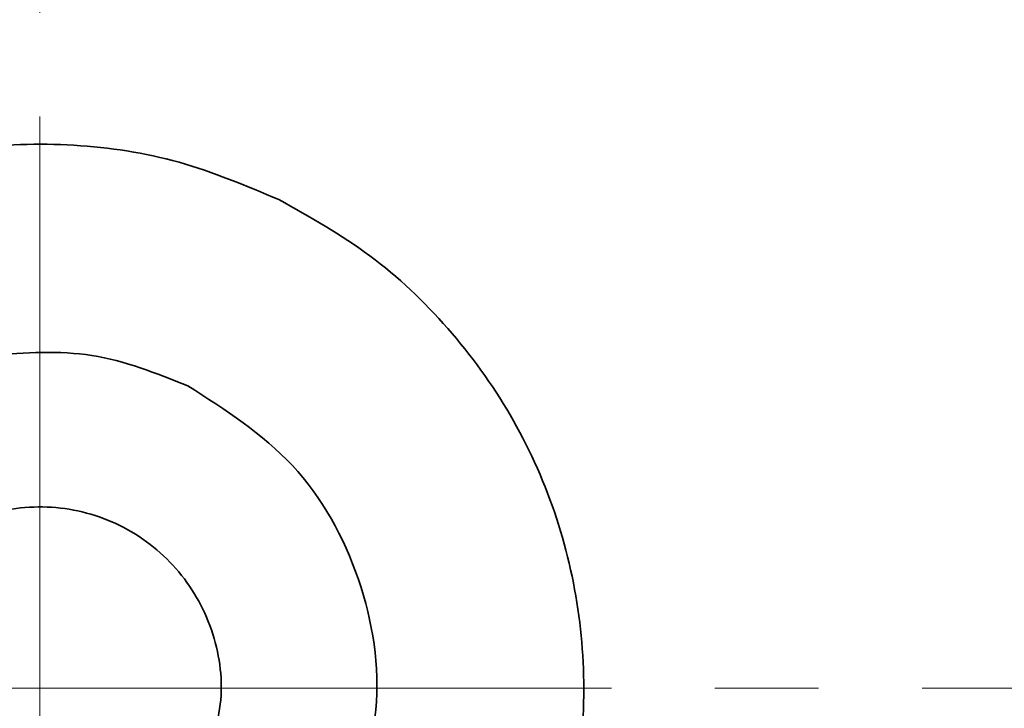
# Model space of a CAD drawing. Header units: millimetres. Extents: x -594 to 604, y -420 to 420.
# Tile 31 of 43: x 281 to 300, y 79 to 92. Entities that reach past the tile are written whole.
import ezdxf

# ---------------------------------------------------------------- set-up
doc = ezdxf.new("R2010")
doc.units = ezdxf.units.MM
doc.linetypes.add('点画线', pattern=[18, 12, -2, 2, -2])
doc.layers.add('中心线层', color=1, linetype='点画线', lineweight=18)
doc.layers.add('粗实线层', color=7, linetype='Continuous', lineweight=35)

msp = doc.modelspace()

# ---------------------------------------------------------------- linework, layer by layer
at = {"layer": '中心线层'}
for p, q in [((281.618, 6.174), (281.618, 152.107)), ((208.651, 79.141), (354.584, 79.141))]:
    msp.add_line(p, q, dxfattribs=at)
for radius in [40, 33]:
    msp.add_circle((281.618, 79.141), radius, dxfattribs=at)
at = {"layer": '粗实线层'}
for radius, start, end in [(49, 25.9537, 191.7757), (48.5, 25.9537, 191.8989), (36.5, 9.0042, 118.8132), (3.5, 153.8163, 333.8163)]:
    msp.add_arc((281.618, 79.141), radius, start, end, dxfattribs=at)
for points in [[(277, 69.711), (276.4, 70.048), (275.2, 70.723), (273.694, 72.155), (272.48, 73.83), (271.62, 75.716), (271.144, 77.732), (271.071, 79.803), (271.402, 81.848), (272.127, 83.788), (273.216, 85.551), (274.628, 87.067), (276.308, 88.278), (278.193, 89.138), (280.21, 89.615), (282.277, 89.683), (284.332, 89.372), (285.601, 88.838), (286.236, 88.571)], [(286.236, 88.571), (286.836, 88.233), (288.036, 87.559), (289.541, 86.126), (290.755, 84.451), (291.615, 82.565), (292.091, 80.549), (292.165, 78.479), (291.833, 76.434), (291.108, 74.493), (290.019, 72.731), (288.607, 71.215), (286.927, 70.003), (285.042, 69.144), (283.025, 68.666), (280.958, 68.598), (278.903, 68.909), (277.634, 69.444), (277, 69.711)], [(280.686, 85.574), (281.34, 85.617), (282.648, 85.705), (283.867, 85.221), (284.476, 84.978)], [(278.479, 80.689), (278.728, 81.076), (279.228, 81.851), (280.468, 82.538), (281.85, 82.725), (283.204, 82.362), (284.317, 81.51), (285.011, 80.301), (285.223, 78.899), (284.913, 78.03), (284.759, 77.596)]]:
    msp.add_open_spline(points, degree=3, dxfattribs=at)
msp.add_open_spline([(284.476, 84.978), (285.199, 84.515), (286.644, 83.59), (287.913, 81.291), (288.316, 78.698), (287.739, 77.081), (287.451, 76.273)], degree=3, knots=[0, 0, 0, 0, 2.54824, 5.096465, 7.644677, 10.192875, 10.192875, 10.192875, 10.192875], dxfattribs=at)

doc.saveas('drawing.dxf')
